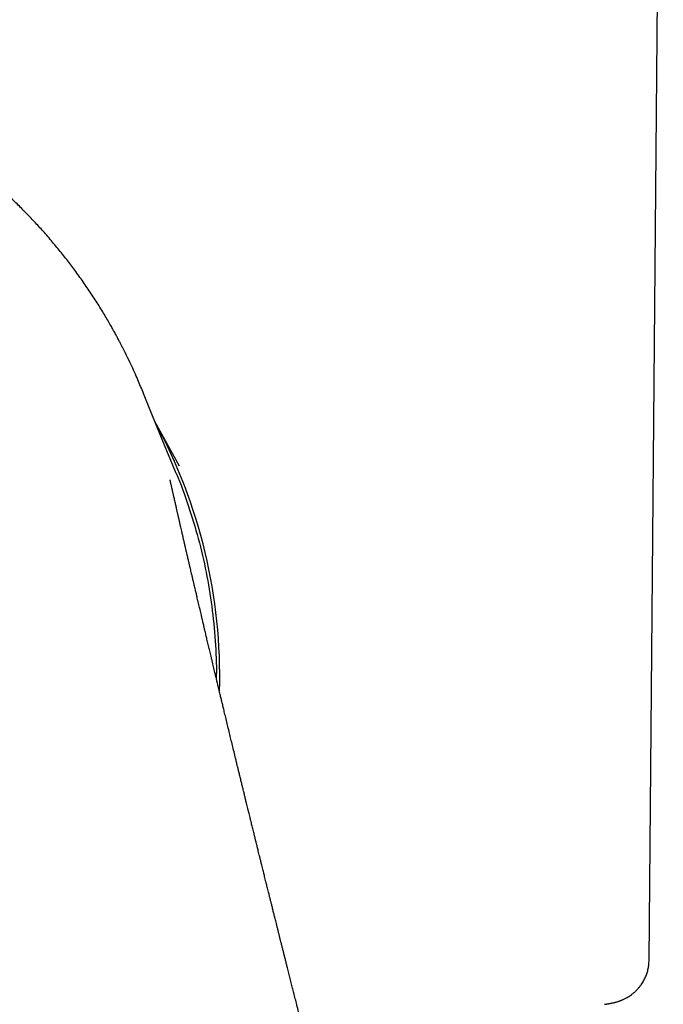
# Model space of a CAD drawing. Header units: millimetres. Extents: x 8 to 677, y 12 to 772.
# Tile 17 of 77: x 401 to 416, y 349 to 372. Entities that reach past the tile are written whole.
import ezdxf

# ---------------------------------------------------------------- set-up
doc = ezdxf.new("R2010")
doc.units = ezdxf.units.MM

msp = doc.modelspace()

# ---------------------------------------------------------------- linework, layer by layer
at = {"color": 7, "linetype": 'Continuous', "lineweight": 30}
for p, q in [((415.609, 350.048), (415.942, 387.413)), ((404.635, 361.596), (404.058, 362.642)), ((404.656, 360.203), (404.653, 360.217))]:
    msp.add_line(p, q, dxfattribs=at)
msp.add_arc((393.178, 356.702), 12.396, 358.3076, 28.574, dxfattribs=at)
for points, knots in [([(403.397, 364.188), (403.395, 364.192), (403.391, 364.2), (403.384, 364.214), (403.376, 364.229), (403.369, 364.242), (403.36, 364.26), (403.346, 364.288), (403.331, 364.319), (403.314, 364.351), (403.292, 364.394), (403.263, 364.452), (403.225, 364.523), (403.185, 364.599), (403.142, 364.68), (403.094, 364.767), (403.038, 364.867), (402.973, 364.981), (402.898, 365.108), (402.817, 365.243), (402.731, 365.382), (402.612, 365.569), (402.456, 365.803), (402.265, 366.073), (402.071, 366.334), (401.874, 366.586), (401.666, 366.838), (401.456, 367.08), (401.244, 367.312), (401.031, 367.535), (400.81, 367.755), (400.58, 367.974), (400.34, 368.189), (400.092, 368.402), (399.835, 368.611), (399.593, 368.799), (399.37, 368.963), (399.169, 369.104), (398.972, 369.238), (398.776, 369.366), (398.585, 369.486), (398.397, 369.598), (398.214, 369.705), (398.033, 369.805), (397.845, 369.906), (397.65, 370.006), (397.448, 370.106), (397.251, 370.198), (397.059, 370.285), (396.872, 370.365), (396.717, 370.429), (396.592, 370.479), (396.497, 370.515), (396.404, 370.551), (396.309, 370.586), (396.207, 370.623), (396.095, 370.662), (395.967, 370.706), (395.822, 370.753), (395.66, 370.804), (395.483, 370.857), (395.292, 370.911), (395.094, 370.963), (394.889, 371.014), (394.678, 371.063), (394.455, 371.11), (394.22, 371.155), (393.973, 371.198), (393.713, 371.237), (393.463, 371.27), (393.222, 371.296), (392.993, 371.318), (392.756, 371.335), (392.512, 371.349), (392.261, 371.357), (392.083, 371.36), (391.989, 371.359), (391.981, 371.359)], [0, 0, 0, 0, 0.002978, 0.006826, 0.009881, 0.01167, 0.013057, 0.015781, 0.018915, 0.021675, 0.024697, 0.030737, 0.037598, 0.044412, 0.051868, 0.059958, 0.068676, 0.079749, 0.091669, 0.10442, 0.117628, 0.130969, 0.157547, 0.184596, 0.209121, 0.233977, 0.259145, 0.284601, 0.307558, 0.330713, 0.354052, 0.377558, 0.401217, 0.425013, 0.44893, 0.472918, 0.490719, 0.507961, 0.524661, 0.540837, 0.556503, 0.571406, 0.585845, 0.599831, 0.613376, 0.628939, 0.643909, 0.658301, 0.672128, 0.685404, 0.69814, 0.704863, 0.71143, 0.717842, 0.724163, 0.731043, 0.738652, 0.746984, 0.756976, 0.767827, 0.779528, 0.79207, 0.805446, 0.818324, 0.831879, 0.846107, 0.861006, 0.876572, 0.892805, 0.909706, 0.923455, 0.937621, 0.952205, 0.967211, 0.982645, 0.998513, 1, 1, 1, 1]), ([(403.789, 363.306), (403.747, 363.408), (403.656, 363.634), (403.524, 363.928), (403.43, 364.118), (403.396, 364.188)], [0, 0, 0, 0, 0.344939, 0.760813, 1, 1, 1, 1]), ([(404.545, 361.458), (404.544, 361.46), (404.542, 361.465), (404.539, 361.472), (404.536, 361.48), (404.532, 361.488), (404.529, 361.496), (404.526, 361.503), (404.523, 361.511), (404.52, 361.518), (404.517, 361.525), (404.514, 361.532), (404.511, 361.539), (404.509, 361.545), (404.506, 361.551), (404.504, 361.558), (404.501, 361.563), (404.499, 361.569), (404.497, 361.575), (404.494, 361.58), (404.492, 361.585), (404.49, 361.589), (404.489, 361.594), (404.487, 361.598), (404.485, 361.602), (404.484, 361.606), (404.482, 361.61), (404.48, 361.613), (404.479, 361.617), (404.478, 361.62), (404.476, 361.623), (404.474, 361.63), (404.469, 361.64), (404.464, 361.654), (404.459, 361.665), (404.455, 361.674), (404.453, 361.681), (404.45, 361.688), (404.447, 361.695), (404.444, 361.702), (404.441, 361.709), (404.438, 361.716), (404.435, 361.724), (404.432, 361.731), (404.428, 361.739), (404.425, 361.747), (404.422, 361.755), (404.419, 361.763), (404.415, 361.77), (404.412, 361.778), (404.409, 361.785), (404.407, 361.791), (404.404, 361.797), (404.402, 361.803), (404.399, 361.809), (404.397, 361.815), (404.394, 361.821), (404.392, 361.828), (404.388, 361.836), (404.385, 361.843), (404.382, 361.851), (404.379, 361.859), (404.375, 361.867), (404.372, 361.876), (404.369, 361.884), (404.366, 361.891), (404.363, 361.898), (404.36, 361.905), (404.357, 361.912), (404.354, 361.92), (404.35, 361.928), (404.347, 361.935), (404.344, 361.942), (404.341, 361.95), (404.339, 361.956), (404.336, 361.963), (404.333, 361.97), (404.331, 361.976), (404.328, 361.981), (404.326, 361.987), (404.324, 361.992), (404.322, 361.997), (404.32, 362.002), (404.318, 362.007), (404.316, 362.012), (404.314, 362.017), (404.312, 362.021), (404.31, 362.026), (404.308, 362.03), (404.306, 362.034), (404.305, 362.039), (404.302, 362.044), (404.3, 362.05), (404.298, 362.055), (404.295, 362.061), (404.293, 362.067), (404.29, 362.073), (404.288, 362.08), (404.285, 362.086), (404.282, 362.093), (404.28, 362.099), (404.277, 362.105), (404.275, 362.111), (404.273, 362.117), (404.27, 362.123), (404.268, 362.128), (404.266, 362.133), (404.264, 362.139), (404.262, 362.143), (404.26, 362.148), (404.258, 362.151), (404.257, 362.154), (404.256, 362.157), (404.255, 362.161), (404.253, 362.164), (404.252, 362.168), (404.25, 362.172), (404.248, 362.176), (404.246, 362.181), (404.244, 362.186), (404.242, 362.191), (404.24, 362.196), (404.238, 362.202), (404.235, 362.208), (404.233, 362.213), (404.231, 362.219), (404.228, 362.225), (404.226, 362.231), (404.223, 362.236), (404.221, 362.242), (404.219, 362.248), (404.216, 362.256), (404.212, 362.264), (404.208, 362.275), (404.204, 362.283), (404.201, 362.29), (404.199, 362.296), (404.197, 362.302), (404.194, 362.308), (404.192, 362.313), (404.19, 362.318), (404.188, 362.323), (404.186, 362.328), (404.184, 362.333), (404.182, 362.338), (404.18, 362.342), (404.178, 362.346), (404.177, 362.35), (404.175, 362.354), (404.174, 362.358), (404.172, 362.361), (404.171, 362.365), (404.169, 362.369), (404.167, 362.374), (404.165, 362.379), (404.163, 362.384), (404.161, 362.39), (404.158, 362.396), (404.155, 362.403), (404.153, 362.409), (404.15, 362.416), (404.147, 362.423), (404.144, 362.431), (404.141, 362.438), (404.138, 362.446), (404.134, 362.454), (404.13, 362.464), (404.127, 362.473), (404.123, 362.481), (404.12, 362.489), (404.117, 362.496), (404.114, 362.503), (404.112, 362.51), (404.109, 362.517), (404.106, 362.525), (404.103, 362.532), (404.099, 362.54), (404.096, 362.548), (404.093, 362.555), (404.09, 362.563), (404.087, 362.571), (404.083, 362.579), (404.08, 362.588), (404.076, 362.597), (404.072, 362.607), (404.069, 362.615), (404.066, 362.622), (404.064, 362.627), (404.061, 362.633), (404.059, 362.639), (404.057, 362.645), (404.054, 362.651), (404.052, 362.657), (404.049, 362.663), (404.047, 362.669), (404.044, 362.676), (404.041, 362.684), (404.038, 362.691), (404.035, 362.699), (404.032, 362.706), (404.029, 362.713), (404.026, 362.72), (404.024, 362.725), (404.022, 362.73), (404.02, 362.736), (404.018, 362.741), (404.016, 362.746), (404.014, 362.751), (404.012, 362.756), (404.009, 362.761), (404.007, 362.766), (404.006, 362.771), (404.004, 362.775), (404.002, 362.779), (404.001, 362.783), (403.999, 362.786), (403.998, 362.789), (403.997, 362.792), (403.996, 362.794), (403.995, 362.797), (403.993, 362.801), (403.992, 362.805), (403.99, 362.809), (403.988, 362.813), (403.987, 362.817), (403.985, 362.822), (403.983, 362.826), (403.981, 362.831), (403.979, 362.836), (403.977, 362.841), (403.975, 362.847), (403.972, 362.854), (403.969, 362.861), (403.966, 362.869), (403.963, 362.876), (403.96, 362.884), (403.957, 362.891), (403.954, 362.897), (403.952, 362.903), (403.949, 362.91), (403.947, 362.916), (403.944, 362.921), (403.942, 362.928), (403.938, 362.937), (403.934, 362.946), (403.931, 362.954), (403.929, 362.96), (403.927, 362.964), (403.925, 362.968), (403.924, 362.973), (403.922, 362.977), (403.92, 362.981), (403.918, 362.986), (403.916, 362.991), (403.914, 362.996), (403.912, 363.002), (403.91, 363.007), (403.907, 363.013), (403.905, 363.018), (403.903, 363.024), (403.901, 363.03), (403.899, 363.035), (403.897, 363.039), (403.895, 363.043), (403.894, 363.046), (403.892, 363.05), (403.891, 363.055), (403.889, 363.059), (403.887, 363.065), (403.885, 363.069), (403.883, 363.074), (403.881, 363.079), (403.879, 363.083), (403.878, 363.087), (403.876, 363.091), (403.875, 363.094), (403.873, 363.098), (403.872, 363.101), (403.871, 363.104), (403.87, 363.106), (403.869, 363.108), (403.868, 363.11), (403.868, 363.112), (403.867, 363.114), (403.866, 363.117), (403.864, 363.12), (403.863, 363.124), (403.861, 363.128), (403.86, 363.132), (403.858, 363.136), (403.856, 363.141), (403.854, 363.145), (403.853, 363.149), (403.851, 363.153), (403.85, 363.157), (403.848, 363.16), (403.846, 363.165), (403.844, 363.171), (403.841, 363.177), (403.839, 363.183), (403.836, 363.189), (403.834, 363.195), (403.832, 363.199), (403.831, 363.202), (403.831, 363.204), (403.83, 363.206), (403.829, 363.207), (403.829, 363.209), (403.828, 363.211), (403.827, 363.213), (403.826, 363.215), (403.825, 363.218), (403.824, 363.221), (403.823, 363.224), (403.821, 363.227), (403.82, 363.231), (403.818, 363.234), (403.817, 363.238), (403.815, 363.242), (403.813, 363.247), (403.812, 363.251), (403.81, 363.256), (403.808, 363.261), (403.806, 363.266), (403.803, 363.271), (403.801, 363.277), (403.799, 363.283), (403.797, 363.288), (403.795, 363.294), (403.792, 363.3), (403.791, 363.304), (403.79, 363.306), (403.789, 363.307)], [0, 0, 0, 0, 0.003124, 0.007621, 0.012013, 0.016299, 0.020479, 0.024553, 0.028522, 0.032567, 0.036495, 0.040308, 0.044004, 0.047584, 0.051049, 0.054397, 0.057629, 0.060745, 0.063745, 0.066629, 0.069397, 0.0719, 0.0743, 0.076597, 0.07879, 0.080881, 0.082985, 0.084973, 0.086845, 0.088601, 0.09029, 0.09198, 0.099975, 0.107152, 0.114365, 0.118051, 0.121754, 0.125528, 0.129381, 0.133314, 0.137255, 0.141272, 0.145366, 0.149537, 0.153872, 0.158233, 0.162531, 0.166767, 0.170939, 0.175048, 0.179094, 0.18241, 0.185683, 0.188912, 0.192097, 0.195267, 0.198508, 0.202429, 0.206459, 0.210597, 0.214845, 0.219201, 0.223666, 0.228239, 0.232922, 0.236677, 0.2405, 0.244385, 0.248236, 0.252516, 0.256696, 0.260775, 0.264754, 0.268632, 0.272409, 0.276085, 0.279661, 0.282786, 0.285829, 0.288792, 0.29169, 0.294554, 0.297383, 0.300177, 0.302682, 0.305158, 0.307605, 0.310024, 0.312414, 0.314828, 0.317329, 0.32018, 0.323137, 0.326199, 0.329366, 0.332638, 0.336016, 0.339498, 0.343085, 0.346656, 0.350128, 0.353443, 0.356663, 0.359787, 0.362817, 0.365805, 0.368694, 0.371484, 0.374176, 0.37677, 0.378415, 0.380027, 0.381691, 0.38343, 0.385244, 0.387132, 0.389496, 0.391968, 0.394547, 0.397234, 0.400029, 0.402878, 0.405831, 0.408887, 0.412047, 0.415065, 0.418171, 0.421367, 0.4246, 0.427799, 0.430964, 0.434095, 0.439745, 0.44528, 0.4507, 0.453896, 0.457051, 0.460165, 0.463235, 0.466223, 0.469062, 0.471805, 0.474453, 0.477005, 0.479506, 0.481908, 0.484211, 0.486415, 0.488521, 0.490492, 0.492368, 0.494196, 0.496074, 0.498851, 0.501738, 0.504736, 0.507843, 0.51106, 0.514556, 0.518172, 0.52191, 0.52577, 0.529726, 0.533639, 0.537487, 0.542669, 0.547727, 0.55266, 0.557468, 0.561225, 0.564943, 0.568734, 0.572605, 0.576555, 0.580512, 0.584545, 0.588656, 0.592842, 0.597184, 0.601523, 0.6058, 0.610014, 0.614165, 0.619507, 0.624742, 0.629869, 0.632894, 0.635881, 0.638898, 0.641997, 0.645178, 0.648381, 0.651663, 0.655024, 0.658464, 0.662268, 0.666163, 0.670151, 0.67423, 0.678401, 0.682665, 0.685588, 0.688544, 0.691442, 0.694257, 0.696988, 0.699636, 0.702201, 0.705087, 0.70786, 0.71052, 0.713066, 0.715498, 0.717817, 0.71956, 0.721232, 0.722834, 0.724367, 0.725829, 0.727285, 0.729231, 0.731282, 0.733436, 0.735695, 0.738057, 0.740523, 0.742944, 0.745458, 0.748063, 0.750762, 0.753553, 0.757767, 0.761905, 0.765966, 0.76995, 0.773856, 0.777685, 0.781091, 0.784433, 0.787712, 0.790926, 0.794077, 0.797219, 0.80222, 0.807299, 0.812457, 0.814692, 0.816941, 0.819205, 0.821483, 0.823776, 0.826114, 0.828528, 0.831273, 0.834111, 0.837042, 0.840066, 0.843183, 0.846039, 0.848968, 0.851972, 0.855049, 0.857021, 0.859023, 0.861053, 0.863105, 0.865115, 0.868006, 0.870778, 0.87343, 0.875962, 0.878374, 0.880666, 0.882839, 0.884891, 0.886824, 0.888637, 0.89033, 0.891903, 0.893055, 0.894133, 0.895159, 0.896217, 0.897316, 0.898456, 0.900388, 0.902426, 0.904572, 0.906823, 0.909182, 0.911646, 0.913658, 0.915735, 0.917864, 0.919969, 0.922035, 0.924065, 0.927597, 0.93101, 0.934305, 0.937481, 0.940538, 0.943477, 0.944374, 0.945259, 0.946133, 0.946995, 0.947864, 0.948803, 0.950005, 0.951312, 0.952723, 0.954238, 0.955891, 0.957653, 0.959523, 0.961501, 0.963588, 0.965784, 0.968088, 0.9705, 0.973021, 0.97565, 0.978388, 0.981234, 0.984189, 0.987253, 0.990156, 0.993151, 0.996236, 0.999414, 1, 1, 1, 1]), ([(404.544, 361.458), (404.548, 361.449), (404.663, 361.195), (404.844, 360.677), (405.083, 359.906), (405.264, 359.119), (405.397, 358.322), (405.472, 357.515), (405.503, 356.955), (405.493, 356.665), (405.492, 356.646)], [0, 0, 0, 0, 0.005894, 0.169491, 0.332866, 0.496224, 0.65977, 0.823712, 0.988262, 1, 1, 1, 1]), ([(404.655, 360.217), (404.653, 360.222), (404.651, 360.233), (404.646, 360.252), (404.641, 360.274), (404.636, 360.297), (404.631, 360.321), (404.625, 360.345), (404.62, 360.366), (404.616, 360.387), (404.611, 360.406), (404.607, 360.423), (404.604, 360.439), (404.599, 360.458), (404.594, 360.484), (404.587, 360.514), (404.579, 360.546), (404.571, 360.582), (404.562, 360.623), (404.552, 360.667), (404.542, 360.711), (404.531, 360.76), (404.519, 360.811), (404.508, 360.859), (404.5, 360.896), (404.492, 360.931), (404.483, 360.968), (404.476, 361), (404.47, 361.029), (404.464, 361.053), (404.46, 361.073), (404.454, 361.096), (404.447, 361.127), (404.44, 361.16), (404.435, 361.181), (404.432, 361.195), (404.43, 361.205), (404.427, 361.216), (404.425, 361.228), (404.422, 361.241), (404.419, 361.253), (404.416, 361.264), (404.414, 361.273), (404.413, 361.277), (404.413, 361.281), (404.413, 361.28), (404.413, 361.28)], [0, 0, 0, 0, 0.022387, 0.04818, 0.06941, 0.086979, 0.102447, 0.118019, 0.135786, 0.153066, 0.167904, 0.180429, 0.190855, 0.200104, 0.219704, 0.242173, 0.267343, 0.294164, 0.322773, 0.354674, 0.39034, 0.428549, 0.46833, 0.505504, 0.539725, 0.569276, 0.595532, 0.62448, 0.652401, 0.675266, 0.693647, 0.713299, 0.743977, 0.776879, 0.809986, 0.82396, 0.840524, 0.859697, 0.881495, 0.905925, 0.932714, 0.956574, 0.975514, 0.989553, 0.998742, 1, 1, 1, 1]), ([(409.91, 339.308), (409.906, 339.321), (409.898, 339.351), (409.887, 339.39), (409.879, 339.423), (409.873, 339.445), (409.867, 339.465), (409.863, 339.482), (409.859, 339.497), (409.854, 339.513), (409.85, 339.532), (409.841, 339.562), (409.83, 339.605), (409.813, 339.667), (409.794, 339.739), (409.772, 339.82), (409.748, 339.911), (409.721, 340.011), (409.693, 340.118), (409.664, 340.226), (409.636, 340.33), (409.607, 340.438), (409.578, 340.548), (409.548, 340.66), (409.52, 340.764), (409.494, 340.864), (409.466, 340.968), (409.436, 341.08), (409.406, 341.193), (409.376, 341.305), (409.347, 341.415), (409.317, 341.531), (409.284, 341.653), (409.254, 341.766), (409.228, 341.865), (409.207, 341.944), (409.189, 342.013), (409.174, 342.07), (409.163, 342.112), (409.155, 342.143), (409.149, 342.163), (409.144, 342.182), (409.138, 342.204), (409.13, 342.235), (409.119, 342.276), (409.098, 342.358), (409.066, 342.477), (409.017, 342.663), (408.96, 342.882), (408.908, 343.077), (408.872, 343.216), (408.851, 343.295), (408.832, 343.368), (408.816, 343.43), (408.803, 343.477), (408.794, 343.513), (408.785, 343.545), (408.776, 343.582), (408.764, 343.626), (408.751, 343.677), (408.736, 343.734), (408.695, 343.891), (408.651, 344.058), (408.605, 344.235), (408.581, 344.326), (408.558, 344.415), (408.536, 344.498), (408.519, 344.562), (408.507, 344.609), (408.499, 344.64), (408.492, 344.668), (408.486, 344.692), (408.48, 344.713), (408.475, 344.732), (408.469, 344.757), (408.46, 344.79), (408.449, 344.832), (408.437, 344.88), (408.424, 344.93), (408.411, 344.979), (408.398, 345.027), (408.385, 345.08), (408.37, 345.137), (408.355, 345.196), (408.341, 345.248), (408.33, 345.289), (408.322, 345.321), (408.315, 345.349), (408.307, 345.38), (408.297, 345.417), (408.286, 345.461), (408.267, 345.532), (408.242, 345.628), (408.217, 345.727), (408.197, 345.802), (408.184, 345.852), (408.173, 345.896), (408.163, 345.934), (408.155, 345.966), (408.147, 345.996), (408.139, 346.028), (408.129, 346.066), (408.117, 346.111), (408.105, 346.16), (408.092, 346.211), (408.078, 346.263), (408.065, 346.315), (408.052, 346.365), (408.041, 346.409), (408.031, 346.446), (408.023, 346.477), (408.015, 346.509), (408.006, 346.545), (407.995, 346.586), (407.983, 346.634), (407.953, 346.748), (407.924, 346.862), (407.895, 346.973), (407.884, 347.017), (407.874, 347.055), (407.866, 347.089), (407.857, 347.123), (407.847, 347.16), (407.836, 347.203), (407.824, 347.252), (407.809, 347.309), (407.793, 347.373), (407.774, 347.446), (407.754, 347.524), (407.734, 347.6), (407.717, 347.67), (407.701, 347.733), (407.685, 347.794), (407.659, 347.896), (407.623, 348.035), (407.58, 348.207), (407.538, 348.369), (407.499, 348.524), (407.459, 348.68), (407.418, 348.84), (407.378, 348.997), (407.341, 349.146), (407.308, 349.276), (407.276, 349.401), (407.245, 349.524), (407.213, 349.652), (407.181, 349.777), (407.154, 349.885), (407.13, 349.982), (407.108, 350.068), (407.086, 350.153), (407.066, 350.235), (407.046, 350.314), (407.026, 350.396), (407.006, 350.474), (406.987, 350.549), (406.969, 350.619), (406.951, 350.691), (406.933, 350.764), (406.915, 350.835), (406.898, 350.903), (406.883, 350.965), (406.867, 351.028), (406.848, 351.102), (406.827, 351.188), (406.805, 351.278), (406.784, 351.362), (406.767, 351.429), (406.754, 351.479), (406.745, 351.516), (406.736, 351.553), (406.725, 351.596), (406.713, 351.646), (406.699, 351.701), (406.685, 351.758), (406.67, 351.818), (406.654, 351.88), (406.639, 351.944), (406.625, 352), (406.613, 352.049), (406.601, 352.097), (406.588, 352.15), (406.573, 352.209), (406.555, 352.28), (406.537, 352.355), (406.518, 352.432), (406.5, 352.502), (406.484, 352.567), (406.47, 352.623), (406.458, 352.675), (406.445, 352.724), (406.432, 352.778), (406.42, 352.827), (406.41, 352.868), (406.402, 352.899), (406.396, 352.925), (406.389, 352.952), (406.38, 352.989), (406.368, 353.039), (406.353, 353.097), (406.34, 353.153), (406.326, 353.207), (406.314, 353.259), (406.299, 353.319), (406.283, 353.382), (406.268, 353.446), (406.253, 353.504), (406.239, 353.563), (406.224, 353.624), (406.208, 353.687), (406.191, 353.758), (406.172, 353.837), (406.155, 353.907), (406.141, 353.963), (406.13, 354.006), (406.119, 354.054), (406.106, 354.106), (406.094, 354.156), (406.082, 354.204), (406.07, 354.253), (406.058, 354.304), (406.045, 354.356), (406.033, 354.407), (406.021, 354.453), (406.011, 354.495), (406.001, 354.536), (405.99, 354.582), (405.978, 354.631), (405.967, 354.678), (405.955, 354.724), (405.936, 354.804), (405.908, 354.92), (405.872, 355.069), (405.836, 355.215), (405.801, 355.361), (405.766, 355.507), (405.731, 355.652), (405.698, 355.789), (405.673, 355.892), (405.655, 355.967), (405.643, 356.017), (405.63, 356.069), (405.618, 356.12), (405.607, 356.168), (405.595, 356.215), (405.584, 356.264), (405.571, 356.317), (405.559, 356.367), (405.548, 356.412), (405.538, 356.454), (405.527, 356.499), (405.516, 356.546), (405.505, 356.592), (405.495, 356.635), (405.484, 356.68), (405.473, 356.726), (405.46, 356.78), (405.446, 356.839), (405.431, 356.904), (405.415, 356.97), (405.398, 357.042), (405.38, 357.116), (405.363, 357.187), (405.348, 357.25), (405.334, 357.31), (405.32, 357.369), (405.306, 357.43), (405.291, 357.491), (405.277, 357.549), (405.265, 357.602), (405.252, 357.654), (405.24, 357.708), (405.228, 357.759), (405.217, 357.803), (405.208, 357.841), (405.199, 357.881), (405.188, 357.928), (405.176, 357.977), (405.165, 358.024), (405.155, 358.068), (405.143, 358.119), (405.129, 358.177), (405.114, 358.24), (405.1, 358.3), (405.086, 358.361), (405.071, 358.422), (405.057, 358.482), (405.043, 358.543), (405.029, 358.603), (405.016, 358.66), (405.004, 358.71), (404.991, 358.763), (404.98, 358.812), (404.97, 358.853), (404.962, 358.888), (404.954, 358.924), (404.941, 358.976), (404.927, 359.04), (404.91, 359.11), (404.895, 359.173), (404.884, 359.224), (404.874, 359.265), (404.866, 359.3), (404.857, 359.338), (404.847, 359.38), (404.837, 359.426), (404.826, 359.472), (404.816, 359.513), (404.808, 359.551), (404.798, 359.591), (404.788, 359.637), (404.777, 359.684), (404.766, 359.729), (404.754, 359.78), (404.74, 359.843), (404.722, 359.919), (404.704, 359.998), (404.687, 360.073), (404.671, 360.14), (404.662, 360.181), (404.657, 360.201), (404.657, 360.203)], [0, 0, 0, 0, 0.001897, 0.004357, 0.005596, 0.006605, 0.007658, 0.00834, 0.009061, 0.009858, 0.010731, 0.011681, 0.014205, 0.016992, 0.020603, 0.024533, 0.028784, 0.033696, 0.038969, 0.044218, 0.049231, 0.054005, 0.05975, 0.065106, 0.070072, 0.074695, 0.079609, 0.085013, 0.090908, 0.095875, 0.101145, 0.10672, 0.112601, 0.118705, 0.123069, 0.126894, 0.130178, 0.13292, 0.13512, 0.136358, 0.137319, 0.138042, 0.139061, 0.140546, 0.142498, 0.144919, 0.152319, 0.159712, 0.171692, 0.183909, 0.187811, 0.191731, 0.195279, 0.198261, 0.200677, 0.202056, 0.2035, 0.205277, 0.207387, 0.20983, 0.212609, 0.2156, 0.23236, 0.236705, 0.241083, 0.245488, 0.249546, 0.253026, 0.254726, 0.256243, 0.257577, 0.258729, 0.259698, 0.260502, 0.2616, 0.263191, 0.265275, 0.267698, 0.270094, 0.272448, 0.274759, 0.277028, 0.280078, 0.282953, 0.285447, 0.28755, 0.288903, 0.29009, 0.291542, 0.293341, 0.295485, 0.297838, 0.30351, 0.309361, 0.312012, 0.314432, 0.316546, 0.318355, 0.319857, 0.321115, 0.32262, 0.32448, 0.326695, 0.329091, 0.331528, 0.334007, 0.336526, 0.339026, 0.341168, 0.342902, 0.344291, 0.345717, 0.347433, 0.349439, 0.351736, 0.354297, 0.365791, 0.368121, 0.370305, 0.37213, 0.373594, 0.375196, 0.376963, 0.379014, 0.38135, 0.383967, 0.38717, 0.390659, 0.394436, 0.398342, 0.401655, 0.404433, 0.407354, 0.410503, 0.419145, 0.427336, 0.4351, 0.442438, 0.449709, 0.457419, 0.465542, 0.472273, 0.478823, 0.484206, 0.490132, 0.496572, 0.502502, 0.508136, 0.512091, 0.516399, 0.520529, 0.524328, 0.528081, 0.531966, 0.536002, 0.539302, 0.542716, 0.546177, 0.549637, 0.553096, 0.556448, 0.55932, 0.562081, 0.565471, 0.56992, 0.574339, 0.5784, 0.582049, 0.58394, 0.585633, 0.587275, 0.589295, 0.591724, 0.59451, 0.597229, 0.599788, 0.603156, 0.606193, 0.608881, 0.611222, 0.613241, 0.615755, 0.618755, 0.621807, 0.625854, 0.629532, 0.632873, 0.635912, 0.63881, 0.640963, 0.643297, 0.645902, 0.648724, 0.650347, 0.651784, 0.653034, 0.6542, 0.655635, 0.658322, 0.661322, 0.663964, 0.666426, 0.668944, 0.671514, 0.67491, 0.677997, 0.680671, 0.683261, 0.686431, 0.68951, 0.692294, 0.696594, 0.700721, 0.702453, 0.704511, 0.706894, 0.709433, 0.711902, 0.714032, 0.716332, 0.718841, 0.721375, 0.723845, 0.726122, 0.727983, 0.729789, 0.732069, 0.734566, 0.736791, 0.738844, 0.741075, 0.748266, 0.755515, 0.76236, 0.769185, 0.776384, 0.7833, 0.789933, 0.795975, 0.798104, 0.800595, 0.80311, 0.80559, 0.80787, 0.809931, 0.812331, 0.81494, 0.817487, 0.819518, 0.821308, 0.823539, 0.825936, 0.82808, 0.830046, 0.83216, 0.834449, 0.836665, 0.839881, 0.842855, 0.845924, 0.849346, 0.853165, 0.856453, 0.859537, 0.862218, 0.864973, 0.867965, 0.870941, 0.873777, 0.87622, 0.878536, 0.881227, 0.883889, 0.885903, 0.887403, 0.889329, 0.891676, 0.894083, 0.896317, 0.898378, 0.900347, 0.903632, 0.906761, 0.909288, 0.912246, 0.91548, 0.917989, 0.920813, 0.924191, 0.926588, 0.928845, 0.931398, 0.934091, 0.935865, 0.937351, 0.939035, 0.941041, 0.944778, 0.94816, 0.951007, 0.953817, 0.95535, 0.956975, 0.958779, 0.960788, 0.963002, 0.965339, 0.967303, 0.968819, 0.970758, 0.973037, 0.97538, 0.977483, 0.979402, 0.982784, 0.986448, 0.990179, 0.994123, 0.997112, 0.99973, 1, 1, 1, 1]), ([(414.567, 349.019), (414.573, 349.02), (414.588, 349.022), (414.611, 349.025), (414.634, 349.029), (414.653, 349.032), (414.668, 349.034), (414.68, 349.036), (414.691, 349.038), (414.706, 349.041), (414.725, 349.045), (414.749, 349.05), (414.77, 349.054), (414.789, 349.059), (414.806, 349.063), (414.822, 349.067), (414.842, 349.072), (414.864, 349.079), (414.887, 349.086), (414.91, 349.094), (414.931, 349.101), (414.951, 349.109), (414.969, 349.116), (414.987, 349.124), (415.008, 349.133), (415.034, 349.145), (415.064, 349.16), (415.098, 349.179), (415.137, 349.202), (415.184, 349.233), (415.234, 349.271), (415.286, 349.317), (415.337, 349.367), (415.383, 349.419), (415.421, 349.47), (415.454, 349.519), (415.482, 349.566), (415.506, 349.612), (415.528, 349.659), (415.547, 349.707), (415.569, 349.771), (415.59, 349.852), (415.606, 349.95), (415.608, 350.016), (415.609, 350.048)], [0, 0, 0, 0, 0.026383, 0.068416, 0.106291, 0.140004, 0.163569, 0.184558, 0.2033, 0.221266, 0.261645, 0.298658, 0.332573, 0.356543, 0.378844, 0.399557, 0.421863, 0.447454, 0.469887, 0.493224, 0.513937, 0.531783, 0.546769, 0.559055, 0.573264, 0.589973, 0.609215, 0.63102, 0.654551, 0.679292, 0.705238, 0.731364, 0.757518, 0.781701, 0.803437, 0.822743, 0.839807, 0.856336, 0.8728, 0.889179, 0.905455, 0.937622, 0.969176, 1, 1, 1, 1])]:
    msp.add_open_spline(points, degree=3, knots=knots, dxfattribs=at)

doc.saveas('drawing.dxf')
